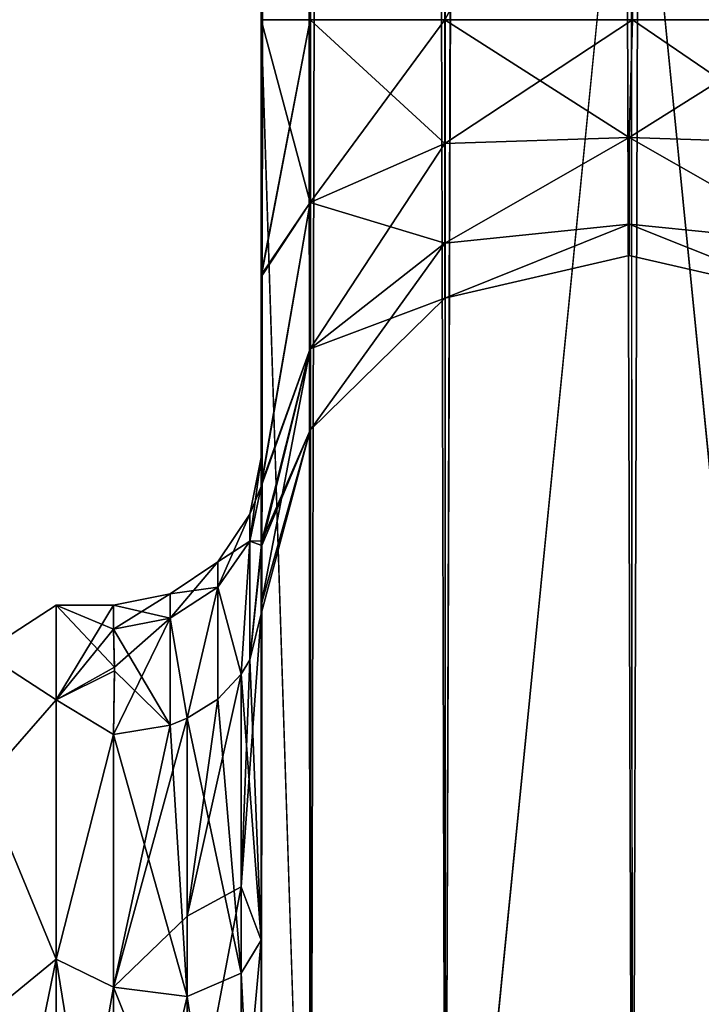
# Model space of a CAD drawing. Extents: x -23 to 700, y -2000 to 0.
# Tile 79 of 210: x 600 to 623, y -1962 to -1928. Entities that reach past the tile are written whole.
import ezdxf

# ---------------------------------------------------------------- set-up
doc = ezdxf.new("R2010")
doc.units = 0
doc.header["$LTSCALE"] = 72.417309
for name, color, linetype in [('1000', 7, 'CONTINUOUS'), ('950', 7, 'CONTINUOUS'), ('956', 7, 'CONTINUOUS'), ('957', 7, 'CONTINUOUS'), ('958', 7, 'CONTINUOUS'), ('959', 7, 'CONTINUOUS'), ('963', 7, 'CONTINUOUS'), ('964', 7, 'CONTINUOUS'), ('966', 7, 'CONTINUOUS'), ('987', 7, 'CONTINUOUS'), ('988', 7, 'CONTINUOUS'), ('989', 7, 'CONTINUOUS'), ('991', 7, 'CONTINUOUS'), ('992', 7, 'CONTINUOUS'), ('993', 7, 'CONTINUOUS'), ('994', 7, 'CONTINUOUS')]:
    doc.layers.add(name, color=color, linetype=linetype)

msp = doc.modelspace()

# ---------------------------------------------------------------- linework, layer by layer
at = {"layer": '1000', "linetype": 'CONTINUOUS'}
for points in [[(601.5, -1951.215, 12), (601.5, -1948, 0), (599.025, -1949.601, 5.112), (601.5, -1951.215, 12)], [(601.5, -1948, 0), (601.5, -1951.215, -12), (599.025, -1949.601, -5.112), (601.5, -1948, 0)], [(601.5, -1948, 0), (599.025, -1949.601, -5.112), (599.025, -1949.601, 5.112), (601.5, -1948, 0)], [(601.5, -1951.215, 12), (599.025, -1949.601, 5.112), (599.025, -1954.038, 14.325), (601.5, -1951.215, 12)], [(601.5, -1951.215, -12), (599.025, -1954.038, -14.325), (599.025, -1949.601, -5.112), (601.5, -1951.215, -12)], [(601.5, -1960, 20.785), (601.5, -1951.215, 12), (599.025, -1954.038, 14.325), (601.5, -1960, 20.785)], [(601.5, -1951.215, -12), (601.5, -1960, -20.785), (599.025, -1954.038, -14.325), (601.5, -1951.215, -12)], [(601.5, -1960, 20.785), (599.025, -1954.038, 14.325), (599.025, -1962.032, 20.7), (601.5, -1960, 20.785)], [(601.5, -1960, -20.785), (599.025, -1962.032, -20.7), (599.025, -1954.038, -14.325), (601.5, -1960, -20.785)], [(601.5, -1960, -20.785), (601.5, -1972, -24), (599.025, -1962.032, -20.7), (601.5, -1960, -20.785)], [(601.5, -1972, 24), (601.5, -1960, 20.785), (599.025, -1972, 22.975), (601.5, -1972, 24)], [(601.5, -1960, 20.785), (599.025, -1962.032, 20.7), (599.025, -1972, 22.975), (601.5, -1960, 20.785)]]:
    msp.add_3dface(points, dxfattribs=at)
at = {"layer": '950', "linetype": 'CONTINUOUS'}
for points in [[(608.45, -1936.863, -1.95), (608.45, -1942.999, 0), (608.45, -1928.15), (608.45, -1936.863, -1.95)], [(608.45, -1928.15), (608.45, -1942.999, 0), (608.45, -1936.863, 1.951), (608.45, -1928.15)], [(608.45, -1980, -41), (608.45, -1983.743, -39.994), (608.45, -1928.15, -41), (608.45, -1980, -41)], [(608.45, -1928.15, -41), (608.45, -1983.743, -39.994), (608.45, -1936.812, -39.073), (608.45, -1928.15, -41)], [(608.45, -1928.15, 41), (608.45, -1936.812, 39.074), (608.45, -1980, 41), (608.45, -1928.15, 41)], [(608.45, -1983.743, -39.994), (608.45, -1986.496, -37.24), (608.45, -1936.812, -39.073), (608.45, -1983.743, -39.994)], [(608.45, -1936.812, -39.073), (608.45, -1986.496, -37.24), (608.45, -1943.908, -33.613), (608.45, -1936.812, -39.073)], [(608.45, -1936.812, 39.074), (608.45, -1943.907, 33.613), (608.45, -1986.496, 37.24), (608.45, -1936.812, 39.074)], [(608.45, -1980, 41), (608.45, -1936.812, 39.074), (608.45, -1983.743, 39.994), (608.45, -1980, 41)], [(608.45, -1983.743, 39.994), (608.45, -1936.812, 39.074), (608.45, -1986.496, 37.24), (608.45, -1983.743, 39.994)], [(608.45, -1942.999, 0), (608.45, -1943.98, 7.474), (608.45, -1936.863, 1.951), (608.45, -1942.999, 0)], [(608.45, -1943.98, -7.474), (608.45, -1942.999, 0), (608.45, -1936.863, -1.95), (608.45, -1943.98, -7.474)], [(608.45, -1943.907, 33.613), (608.45, -1947.989, 25.648), (608.45, -1987.5, 33.5), (608.45, -1943.907, 33.613)], [(608.45, -1986.496, 37.24), (608.45, -1943.907, 33.613), (608.45, -1987.5, 33.5), (608.45, -1986.496, 37.24)], [(608.45, -1986.496, -37.24), (608.45, -1987.5, -33.5), (608.45, -1943.908, -33.613), (608.45, -1986.496, -37.24)], [(608.45, -1943.908, -33.613), (608.45, -1987.5, -33.5), (608.45, -1973.631, -28.949), (608.45, -1943.908, -33.613)], [(608.45, -1947.99, -25.647), (608.45, -1943.908, -33.613), (608.45, -1959.358, -26.093), (608.45, -1947.99, -25.647)], [(608.45, -1959.358, -26.093), (608.45, -1943.908, -33.613), (608.45, -1973.631, -28.949), (608.45, -1959.358, -26.093)], [(608.45, -1947.989, 25.648), (608.45, -1948.296, 16.707), (608.45, -1959.359, 26.093), (608.45, -1947.989, 25.648)], [(608.45, -1987.5, 33.5), (608.45, -1947.989, 25.648), (608.45, -1973.632, 28.948), (608.45, -1987.5, 33.5)], [(608.45, -1973.632, 28.948), (608.45, -1947.989, 25.648), (608.45, -1959.359, 26.093), (608.45, -1973.632, 28.948)], [(608.45, -1948.296, -16.707), (608.45, -1947.99, -25.647), (608.45, -1959.358, -26.093), (608.45, -1948.296, -16.707)]]:
    msp.add_3dface(points, dxfattribs=at)
at = {"layer": '956', "linetype": 'CONTINUOUS'}
for points in [[(601.5, -1948, 0), (601.5, -1951.215, 12), (603.45, -1948, 0), (601.5, -1948, 0)], [(603.45, -1948, 0), (601.5, -1951.215, 12), (603.45, -1948.811, 6.186), (603.45, -1948, 0)], [(601.5, -1951.215, -12), (601.5, -1948, 0), (603.483, -1950.103, -9.825), (601.5, -1951.215, -12)], [(603.483, -1950.103, -9.825), (601.5, -1948, 0), (603.45, -1948.811, -6.186), (603.483, -1950.103, -9.825)], [(603.45, -1948.811, -6.186), (601.5, -1948, 0), (603.45, -1948, 0), (603.45, -1948.811, -6.186)], [(603.45, -1948.811, 6.186), (601.5, -1951.215, 12), (603.484, -1950.228, 10.099), (603.45, -1948.811, 6.186)], [(603.45, -1952.383, -13.826), (601.5, -1951.215, -12), (603.483, -1950.103, -9.825), (603.45, -1952.383, -13.826)], [(603.484, -1950.228, 10.099), (601.5, -1951.215, 12), (603.45, -1952.383, 13.826), (603.484, -1950.228, 10.099)], [(601.5, -1951.215, 12), (601.5, -1960, 20.785), (603.45, -1952.383, 13.826), (601.5, -1951.215, 12)], [(601.5, -1960, -20.785), (601.5, -1951.215, -12), (603.45, -1952.383, -13.826), (601.5, -1960, -20.785)], [(603.45, -1952.383, 13.826), (601.5, -1960, 20.785), (603.45, -1960.951, 21.305), (603.45, -1952.383, 13.826)], [(603.45, -1960.951, -21.305), (601.5, -1960, -20.785), (603.45, -1952.383, -13.826), (603.45, -1960.951, -21.305)], [(603.45, -1972, -24), (601.5, -1972, -24), (601.5, -1960, -20.785), (603.45, -1972, -24)], [(601.5, -1960, 20.785), (601.5, -1972, 24), (603.45, -1960.951, 21.305), (601.5, -1960, 20.785)], [(603.45, -1972, -24), (601.5, -1960, -20.785), (603.45, -1960.951, -21.305), (603.45, -1972, -24)], [(601.5, -1972, 24), (603.45, -1972, 24), (603.45, -1960.951, 21.305), (601.5, -1972, 24)]]:
    msp.add_3dface(points, dxfattribs=at)
at = {"layer": '957', "linetype": 'CONTINUOUS'}
for points in [[(608.45, -20, 41), (608.45, -71.85, 41), (610.125, -1980, 47.25), (608.45, -20, 41)], [(608.45, -20, 41), (610.125, -1980, 47.25), (610.125, -20, 47.25), (608.45, -20, 41)], [(610.125, -1980, 47.25), (614.697, -1980, 51.823), (610.125, -20, 47.25), (610.125, -1980, 47.25)], [(610.125, -20, 47.25), (614.697, -1980, 51.823), (614.697, -20, 51.823), (610.125, -20, 47.25)], [(621.05, -1980, 53.5), (621, -1916.55, 53.5), (614.697, -20, 51.823), (621.05, -1980, 53.5)], [(614.697, -1980, 51.823), (621.05, -1980, 53.5), (614.697, -20, 51.823), (614.697, -1980, 51.823)], [(608.45, -71.85, 41), (608.45, -1928.15, 41), (610.125, -1980, 47.25), (608.45, -71.85, 41)], [(608.45, -1928.15, 41), (608.45, -71.85, 41), (610.125, -71.85, 34.75), (608.45, -1928.15, 41)], [(610.112, -1928.15, 34.773), (608.45, -1928.15, 41), (610.125, -71.85, 34.75), (610.112, -1928.15, 34.773)], [(614.68, -1928.15, 30.186), (610.112, -1928.15, 34.773), (610.125, -71.85, 34.75), (614.68, -1928.15, 30.186)], [(621.05, -1928.15, 28.5), (614.68, -1928.15, 30.186), (621, -1916.55, 28.5), (621.05, -1928.15, 28.5)], [(608.45, -1928.15, 41), (608.45, -1980, 41), (610.125, -1980, 47.25), (608.45, -1928.15, 41)]]:
    msp.add_3dface(points, dxfattribs=at)
at = {"layer": '958', "linetype": 'CONTINUOUS'}
for points in [[(608.45, -1928.15, -41), (608.45, -71.85, -41), (610.125, -20, -47.25), (608.45, -1928.15, -41)], [(608.45, -1980, -41), (608.45, -1928.15, -41), (610.125, -20, -47.25), (608.45, -1980, -41)], [(610.125, -1980, -47.25), (608.45, -1980, -41), (610.125, -20, -47.25), (610.125, -1980, -47.25)], [(614.697, -1980, -51.823), (610.125, -1980, -47.25), (614.697, -20, -51.823), (614.697, -1980, -51.823)], [(614.697, -20, -51.823), (610.125, -1980, -47.25), (610.125, -20, -47.25), (614.697, -20, -51.823)], [(621, -83.45, -53.5), (614.697, -1980, -51.823), (621.05, -20, -53.5), (621, -83.45, -53.5)], [(621.05, -20, -53.5), (614.697, -1980, -51.823), (614.697, -20, -51.823), (621.05, -20, -53.5)], [(608.45, -71.85, -41), (608.45, -1928.15, -41), (610.112, -1928.15, -34.773), (608.45, -71.85, -41)], [(608.45, -71.85, -41), (610.112, -1928.15, -34.773), (610.125, -71.85, -34.75), (608.45, -71.85, -41)], [(610.112, -1928.15, -34.773), (614.68, -1928.15, -30.186), (610.125, -71.85, -34.75), (610.112, -1928.15, -34.773)], [(610.125, -71.85, -34.75), (614.68, -1928.15, -30.186), (614.702, -71.85, -30.173), (610.125, -71.85, -34.75)], [(614.702, -71.85, -30.173), (614.68, -1928.15, -30.186), (621, -1916.55, -28.5), (614.702, -71.85, -30.173)], [(621, -1916.55, -53.5), (614.697, -1980, -51.823), (621, -83.45, -53.5), (621, -1916.55, -53.5)], [(621.05, -1928.15, -28.5), (621, -1916.55, -28.5), (614.68, -1928.15, -30.186), (621.05, -1928.15, -28.5)], [(621.05, -1980, -53.5), (614.697, -1980, -51.823), (621, -1916.55, -53.5), (621.05, -1980, -53.5)]]:
    msp.add_3dface(points, dxfattribs=at)
at = {"layer": '959', "linetype": 'CONTINUOUS'}
for points in [[(621.05, -1980, -53.5), (621, -1916.55, -53.5), (627.3, -20, -51.825), (621.05, -1980, -53.5)], [(627.3, -1980, -51.825), (621.05, -1980, -53.5), (627.3, -20, -51.825), (627.3, -1980, -51.825)], [(621, -1916.55, -28.5), (621.05, -1928.15, -28.5), (627.294, -1928.15, -30.171), (621, -1916.55, -28.5)]]:
    msp.add_3dface(points, dxfattribs=at)
at = {"layer": '963', "linetype": 'CONTINUOUS'}
for points in [[(621.05, -20, 53.5), (621, -83.45, 53.5), (627.3, -1980, 51.825), (621.05, -20, 53.5)], [(627.3, -20, 51.825), (621.05, -20, 53.5), (627.3, -1980, 51.825), (627.3, -20, 51.825)], [(621.05, -1928.15, 28.5), (621, -1916.55, 28.5), (621.05, -71.85, 28.5), (621.05, -1928.15, 28.5)], [(627.294, -1928.15, 30.171), (621.05, -1928.15, 28.5), (621.05, -71.85, 28.5), (627.294, -1928.15, 30.171)], [(627.317, -71.85, 30.185), (627.294, -1928.15, 30.171), (621.05, -71.85, 28.5), (627.317, -71.85, 30.185)], [(621, -83.45, 53.5), (621, -1916.55, 53.5), (627.3, -1980, 51.825), (621, -83.45, 53.5)], [(621, -1916.55, 53.5), (621.05, -1980, 53.5), (627.3, -1980, 51.825), (621, -1916.55, 53.5)]]:
    msp.add_3dface(points, dxfattribs=at)
at = {"layer": '964', "linetype": 'CONTINUOUS'}
for points in [[(608.45, -71.85), (608.45, -1928.15), (610.112, -1928.15, 6.227), (608.45, -71.85)], [(608.45, -1928.15), (608.45, -71.85), (610.125, -71.85, -6.25), (608.45, -1928.15)], [(608.45, -71.85), (610.112, -1928.15, 6.227), (610.125, -71.85, 6.25), (608.45, -71.85)], [(610.112, -1928.15, -6.227), (608.45, -1928.15), (610.125, -71.85, -6.25), (610.112, -1928.15, -6.227)], [(610.112, -1928.15, 6.227), (614.68, -1928.15, 10.814), (610.125, -71.85, 6.25), (610.112, -1928.15, 6.227)], [(614.68, -1928.15, -10.814), (610.112, -1928.15, -6.227), (610.125, -71.85, -6.25), (614.68, -1928.15, -10.814)], [(610.125, -71.85, 6.25), (614.68, -1928.15, 10.814), (614.702, -71.85, 10.827), (610.125, -71.85, 6.25)], [(614.702, -71.85, 10.827), (614.68, -1928.15, 10.814), (621, -1916.55, 12.5), (614.702, -71.85, 10.827)], [(621.05, -1928.15, 12.5), (621, -1916.55, 12.5), (614.68, -1928.15, 10.814), (621.05, -1928.15, 12.5)], [(621.05, -1928.15, -12.5), (614.68, -1928.15, -10.814), (621, -1916.55, -12.5), (621.05, -1928.15, -12.5)]]:
    msp.add_3dface(points, dxfattribs=at)
at = {"layer": '966', "linetype": 'CONTINUOUS'}
for points in [[(621.05, -1928.15, -12.5), (621, -1916.55, -12.5), (621.05, -71.85, -12.5), (621.05, -1928.15, -12.5)], [(621.05, -1928.15, -12.5), (621.05, -71.85, -12.5), (627.294, -1928.15, -10.829), (621.05, -1928.15, -12.5)], [(621.05, -71.85, -12.5), (627.317, -71.85, -10.815), (627.294, -1928.15, -10.829), (621.05, -71.85, -12.5)], [(621, -1916.55, 12.5), (621.05, -1928.15, 12.5), (627.294, -1928.15, 10.829), (621, -1916.55, 12.5)]]:
    msp.add_3dface(points, dxfattribs=at)
at = {"layer": '987', "linetype": 'CONTINUOUS'}
for points in [[(608.45, -1928.15), (608.45, -1936.863, 1.951), (610.112, -1928.15, 6.227), (608.45, -1928.15)], [(610.112, -1928.15, 6.227), (608.45, -1936.863, 1.951), (610.112, -1934.343, 7.641), (610.112, -1928.15, 6.227)], [(608.45, -1936.812, 39.074), (608.45, -1928.15, 41), (610.112, -1934.343, 33.359), (608.45, -1936.812, 39.074)], [(608.45, -1928.15, 41), (610.112, -1928.15, 34.773), (610.112, -1934.343, 33.359), (608.45, -1928.15, 41)], [(610.112, -1928.15, 34.773), (614.68, -1928.15, 30.186), (614.683, -1932.352, 29.225), (610.112, -1928.15, 34.773)], [(610.112, -1934.343, 33.359), (610.112, -1928.15, 34.773), (614.683, -1932.352, 29.225), (610.112, -1934.343, 33.359)], [(614.68, -1928.15, 10.814), (610.112, -1928.15, 6.227), (610.112, -1934.343, 7.641), (614.68, -1928.15, 10.814)], [(614.68, -1928.15, 10.814), (610.112, -1934.343, 7.641), (614.683, -1932.352, 11.775), (614.68, -1928.15, 10.814)], [(614.68, -1928.15, 30.186), (621.05, -1928.15, 28.5), (620.937, -1932.15, 27.428), (614.68, -1928.15, 30.186)], [(614.683, -1932.352, 29.225), (614.68, -1928.15, 30.186), (620.937, -1932.15, 27.428), (614.683, -1932.352, 29.225)], [(621.05, -1928.15, 12.5), (614.68, -1928.15, 10.814), (614.683, -1932.352, 11.775), (621.05, -1928.15, 12.5)], [(621.05, -1928.15, 12.5), (614.683, -1932.352, 11.775), (620.937, -1932.15, 13.572), (621.05, -1928.15, 12.5)], [(620.937, -1932.15, 27.428), (621.05, -1928.15, 28.5), (627.194, -1932.346, 29.214), (620.937, -1932.15, 27.428)], [(627.294, -1928.15, 10.829), (621.05, -1928.15, 12.5), (620.937, -1932.15, 13.572), (627.294, -1928.15, 10.829)], [(627.294, -1928.15, 10.829), (620.937, -1932.15, 13.572), (627.194, -1932.346, 11.786), (627.294, -1928.15, 10.829)], [(621.05, -1928.15, 28.5), (627.294, -1928.15, 30.171), (627.194, -1932.346, 29.214), (621.05, -1928.15, 28.5)], [(614.683, -1932.352, 11.775), (614.683, -1935.722, 14.462), (620.937, -1932.15, 13.572), (614.683, -1932.352, 11.775)], [(620.937, -1932.15, 13.572), (614.683, -1935.722, 14.462), (620.937, -1935.078, 16.5), (620.937, -1932.15, 13.572)], [(614.683, -1935.722, 26.538), (614.683, -1932.352, 29.225), (620.937, -1932.15, 27.428), (614.683, -1935.722, 26.538)], [(620.937, -1935.078, 24.5), (614.683, -1935.722, 26.538), (620.937, -1932.15, 27.428), (620.937, -1935.078, 24.5)], [(620.937, -1932.15, 13.572), (620.937, -1935.078, 16.5), (627.194, -1935.711, 14.47), (620.937, -1932.15, 13.572)], [(627.194, -1932.346, 11.786), (620.937, -1932.15, 13.572), (627.194, -1935.711, 14.47), (627.194, -1932.346, 11.786)], [(620.937, -1935.078, 24.5), (620.937, -1932.15, 27.428), (627.194, -1935.711, 26.53), (620.937, -1935.078, 24.5)], [(627.194, -1935.711, 26.53), (620.937, -1932.15, 27.428), (627.194, -1932.346, 29.214), (627.194, -1935.711, 26.53)], [(610.112, -1934.343, 7.641), (610.112, -1939.309, 11.601), (614.683, -1932.352, 11.775), (610.112, -1934.343, 7.641)], [(614.683, -1932.352, 11.775), (610.112, -1939.309, 11.601), (614.683, -1935.722, 14.462), (614.683, -1932.352, 11.775)], [(614.683, -1935.722, 26.538), (610.112, -1934.343, 33.359), (614.683, -1932.352, 29.225), (614.683, -1935.722, 26.538)], [(608.45, -1936.863, 1.951), (608.45, -1943.98, 7.474), (610.112, -1934.343, 7.641), (608.45, -1936.863, 1.951)], [(610.112, -1934.343, 7.641), (608.45, -1943.98, 7.474), (610.112, -1939.309, 11.601), (610.112, -1934.343, 7.641)], [(608.45, -1943.907, 33.613), (608.45, -1936.812, 39.074), (610.112, -1934.343, 33.359), (608.45, -1943.907, 33.613)], [(610.112, -1939.309, 29.399), (608.45, -1943.907, 33.613), (610.112, -1934.343, 33.359), (610.112, -1939.309, 29.399)], [(610.112, -1939.309, 29.399), (610.112, -1934.343, 33.359), (614.683, -1935.722, 26.538), (610.112, -1939.309, 29.399)], [(614.683, -1935.722, 14.462), (614.683, -1937.592, 18.345), (620.937, -1935.078, 16.5), (614.683, -1935.722, 14.462)], [(620.937, -1935.078, 16.5), (614.683, -1937.592, 18.345), (620.937, -1936.15, 20.5), (620.937, -1935.078, 16.5)], [(614.683, -1937.592, 22.655), (614.683, -1935.722, 26.538), (620.937, -1935.078, 24.5), (614.683, -1937.592, 22.655)], [(620.937, -1936.15, 20.5), (614.683, -1937.592, 22.655), (620.937, -1935.078, 24.5), (620.937, -1936.15, 20.5)], [(620.937, -1935.078, 16.5), (620.937, -1936.15, 20.5), (627.194, -1937.579, 18.348), (620.937, -1935.078, 16.5)], [(627.194, -1935.711, 14.47), (620.937, -1935.078, 16.5), (627.194, -1937.579, 18.348), (627.194, -1935.711, 14.47)], [(620.937, -1936.15, 20.5), (620.937, -1935.078, 24.5), (627.194, -1937.579, 22.652), (620.937, -1936.15, 20.5)], [(627.194, -1937.579, 22.652), (620.937, -1935.078, 24.5), (627.194, -1935.711, 26.53), (627.194, -1937.579, 22.652)], [(610.112, -1939.309, 11.601), (610.112, -1942.065, 17.324), (614.683, -1935.722, 14.462), (610.112, -1939.309, 11.601)], [(614.683, -1935.722, 14.462), (610.112, -1942.065, 17.324), (614.683, -1937.592, 18.345), (614.683, -1935.722, 14.462)], [(614.683, -1937.592, 22.655), (610.112, -1939.309, 29.399), (614.683, -1935.722, 26.538), (614.683, -1937.592, 22.655)], [(614.683, -1937.592, 18.345), (614.683, -1937.592, 22.655), (620.937, -1936.15, 20.5), (614.683, -1937.592, 18.345)], [(627.194, -1937.579, 18.348), (620.937, -1936.15, 20.5), (627.194, -1937.579, 22.652), (627.194, -1937.579, 18.348)], [(610.112, -1942.065, 17.324), (610.112, -1942.065, 23.676), (614.683, -1937.592, 18.345), (610.112, -1942.065, 17.324)], [(610.112, -1942.065, 23.676), (610.112, -1939.309, 29.399), (614.683, -1937.592, 22.655), (610.112, -1942.065, 23.676)], [(614.683, -1937.592, 18.345), (610.112, -1942.065, 23.676), (614.683, -1937.592, 22.655), (614.683, -1937.592, 18.345)], [(608.45, -1943.98, 7.474), (608.475, -1945.974, 12.07), (610.112, -1939.309, 11.601), (608.45, -1943.98, 7.474)], [(608.45, -1947.989, 25.648), (608.45, -1943.907, 33.613), (610.112, -1939.309, 29.399), (608.45, -1947.989, 25.648)], [(610.112, -1942.065, 23.676), (608.45, -1947.989, 25.648), (610.112, -1939.309, 29.399), (610.112, -1942.065, 23.676)], [(610.112, -1939.309, 11.601), (608.475, -1945.974, 12.07), (610.112, -1942.065, 17.324), (610.112, -1939.309, 11.601)], [(608.45, -1948.296, 16.707), (608.45, -1947.989, 25.648), (610.112, -1942.065, 23.676), (608.45, -1948.296, 16.707)], [(608.475, -1945.974, 12.07), (608.45, -1948.296, 16.707), (610.112, -1942.065, 17.324), (608.475, -1945.974, 12.07)], [(610.112, -1942.065, 17.324), (608.45, -1948.296, 16.707), (610.112, -1942.065, 23.676), (610.112, -1942.065, 17.324)]]:
    msp.add_3dface(points, dxfattribs=at)
at = {"layer": '988', "linetype": 'CONTINUOUS'}
for points in [[(608.45, -1936.863, -1.95), (608.45, -1928.15), (610.112, -1934.343, -7.641), (608.45, -1936.863, -1.95)], [(608.45, -1928.15), (610.112, -1928.15, -6.227), (610.112, -1934.343, -7.641), (608.45, -1928.15)], [(608.45, -1928.15, -41), (608.45, -1936.812, -39.073), (610.112, -1928.15, -34.773), (608.45, -1928.15, -41)], [(610.112, -1928.15, -34.773), (608.45, -1936.812, -39.073), (610.112, -1934.343, -33.359), (610.112, -1928.15, -34.773)], [(614.68, -1928.15, -30.186), (610.112, -1928.15, -34.773), (610.112, -1934.343, -33.359), (614.68, -1928.15, -30.186)], [(614.68, -1928.15, -30.186), (610.112, -1934.343, -33.359), (614.683, -1932.352, -29.225), (614.68, -1928.15, -30.186)], [(610.112, -1928.15, -6.227), (614.68, -1928.15, -10.814), (614.683, -1932.352, -11.775), (610.112, -1928.15, -6.227)], [(610.112, -1934.343, -7.641), (610.112, -1928.15, -6.227), (614.683, -1932.352, -11.775), (610.112, -1934.343, -7.641)], [(621.05, -1928.15, -28.5), (614.68, -1928.15, -30.186), (614.683, -1932.352, -29.225), (621.05, -1928.15, -28.5)], [(614.68, -1928.15, -10.814), (621.05, -1928.15, -12.5), (620.937, -1932.15, -13.572), (614.68, -1928.15, -10.814)], [(614.683, -1932.352, -11.775), (614.68, -1928.15, -10.814), (620.937, -1932.15, -13.572), (614.683, -1932.352, -11.775)], [(621.05, -1928.15, -28.5), (614.683, -1932.352, -29.225), (620.937, -1932.15, -27.428), (621.05, -1928.15, -28.5)], [(627.294, -1928.15, -30.171), (621.05, -1928.15, -28.5), (620.937, -1932.15, -27.428), (627.294, -1928.15, -30.171)], [(627.294, -1928.15, -30.171), (620.937, -1932.15, -27.428), (627.194, -1932.346, -29.214), (627.294, -1928.15, -30.171)], [(620.937, -1932.15, -13.572), (621.05, -1928.15, -12.5), (627.194, -1932.346, -11.786), (620.937, -1932.15, -13.572)], [(621.05, -1928.15, -12.5), (627.294, -1928.15, -10.829), (627.194, -1932.346, -11.786), (621.05, -1928.15, -12.5)], [(614.683, -1932.352, -29.225), (614.683, -1935.722, -26.538), (620.937, -1932.15, -27.428), (614.683, -1932.352, -29.225)], [(620.937, -1932.15, -27.428), (614.683, -1935.722, -26.538), (620.937, -1935.078, -24.5), (620.937, -1932.15, -27.428)], [(614.683, -1935.722, -14.462), (614.683, -1932.352, -11.775), (620.937, -1932.15, -13.572), (614.683, -1935.722, -14.462)], [(620.937, -1935.078, -16.5), (614.683, -1935.722, -14.462), (620.937, -1932.15, -13.572), (620.937, -1935.078, -16.5)], [(620.937, -1932.15, -27.428), (620.937, -1935.078, -24.5), (627.194, -1935.711, -26.53), (620.937, -1932.15, -27.428)], [(627.194, -1932.346, -29.214), (620.937, -1932.15, -27.428), (627.194, -1935.711, -26.53), (627.194, -1932.346, -29.214)], [(620.937, -1935.078, -16.5), (620.937, -1932.15, -13.572), (627.194, -1935.711, -14.47), (620.937, -1935.078, -16.5)], [(627.194, -1935.711, -14.47), (620.937, -1932.15, -13.572), (627.194, -1932.346, -11.786), (627.194, -1935.711, -14.47)], [(610.112, -1934.343, -33.359), (610.112, -1939.309, -29.399), (614.683, -1932.352, -29.225), (610.112, -1934.343, -33.359)], [(614.683, -1932.352, -29.225), (610.112, -1939.309, -29.399), (614.683, -1935.722, -26.538), (614.683, -1932.352, -29.225)], [(614.683, -1935.722, -14.462), (610.112, -1934.343, -7.641), (614.683, -1932.352, -11.775), (614.683, -1935.722, -14.462)], [(608.45, -1943.98, -7.474), (608.45, -1936.863, -1.95), (610.112, -1934.343, -7.641), (608.45, -1943.98, -7.474)], [(610.112, -1939.309, -11.601), (608.45, -1943.98, -7.474), (610.112, -1934.343, -7.641), (610.112, -1939.309, -11.601)], [(608.45, -1936.812, -39.073), (608.45, -1943.908, -33.613), (610.112, -1934.343, -33.359), (608.45, -1936.812, -39.073)], [(610.112, -1934.343, -33.359), (608.45, -1943.908, -33.613), (610.112, -1939.309, -29.399), (610.112, -1934.343, -33.359)], [(610.112, -1939.309, -11.601), (610.112, -1934.343, -7.641), (614.683, -1935.722, -14.462), (610.112, -1939.309, -11.601)], [(614.683, -1935.722, -26.538), (614.683, -1937.592, -22.655), (620.937, -1935.078, -24.5), (614.683, -1935.722, -26.538)], [(620.937, -1935.078, -24.5), (614.683, -1937.592, -22.655), (620.937, -1936.15, -20.5), (620.937, -1935.078, -24.5)], [(614.683, -1937.592, -18.345), (614.683, -1935.722, -14.462), (620.937, -1935.078, -16.5), (614.683, -1937.592, -18.345)], [(620.937, -1936.15, -20.5), (614.683, -1937.592, -18.345), (620.937, -1935.078, -16.5), (620.937, -1936.15, -20.5)], [(620.937, -1935.078, -24.5), (620.937, -1936.15, -20.5), (627.194, -1937.579, -22.652), (620.937, -1935.078, -24.5)], [(627.194, -1935.711, -26.53), (620.937, -1935.078, -24.5), (627.194, -1937.579, -22.652), (627.194, -1935.711, -26.53)], [(620.937, -1936.15, -20.5), (620.937, -1935.078, -16.5), (627.194, -1937.579, -18.348), (620.937, -1936.15, -20.5)], [(627.194, -1937.579, -18.348), (620.937, -1935.078, -16.5), (627.194, -1935.711, -14.47), (627.194, -1937.579, -18.348)], [(610.112, -1939.309, -29.399), (610.112, -1942.065, -23.676), (614.683, -1935.722, -26.538), (610.112, -1939.309, -29.399)], [(614.683, -1935.722, -26.538), (610.112, -1942.065, -23.676), (614.683, -1937.592, -22.655), (614.683, -1935.722, -26.538)], [(614.683, -1937.592, -18.345), (610.112, -1939.309, -11.601), (614.683, -1935.722, -14.462), (614.683, -1937.592, -18.345)], [(614.683, -1937.592, -22.655), (614.683, -1937.592, -18.345), (620.937, -1936.15, -20.5), (614.683, -1937.592, -22.655)], [(627.194, -1937.579, -22.652), (620.937, -1936.15, -20.5), (627.194, -1937.579, -18.348), (627.194, -1937.579, -22.652)], [(610.112, -1942.065, -23.676), (610.112, -1942.065, -17.324), (614.683, -1937.592, -22.655), (610.112, -1942.065, -23.676)], [(610.112, -1942.065, -17.324), (610.112, -1939.309, -11.601), (614.683, -1937.592, -18.345), (610.112, -1942.065, -17.324)], [(614.683, -1937.592, -22.655), (610.112, -1942.065, -17.324), (614.683, -1937.592, -18.345), (614.683, -1937.592, -22.655)], [(608.474, -1945.82, -11.735), (608.45, -1943.98, -7.474), (610.112, -1939.309, -11.601), (608.474, -1945.82, -11.735)], [(608.45, -1943.908, -33.613), (608.45, -1947.99, -25.647), (610.112, -1939.309, -29.399), (608.45, -1943.908, -33.613)], [(610.112, -1939.309, -29.399), (608.45, -1947.99, -25.647), (610.112, -1942.065, -23.676), (610.112, -1939.309, -29.399)], [(610.112, -1942.065, -17.324), (608.474, -1945.82, -11.735), (610.112, -1939.309, -11.601), (610.112, -1942.065, -17.324)], [(608.45, -1947.99, -25.647), (608.45, -1948.296, -16.707), (610.112, -1942.065, -23.676), (608.45, -1947.99, -25.647)], [(608.45, -1948.296, -16.707), (608.474, -1945.82, -11.735), (610.112, -1942.065, -17.324), (608.45, -1948.296, -16.707)], [(610.112, -1942.065, -23.676), (608.45, -1948.296, -16.707), (610.112, -1942.065, -17.324), (610.112, -1942.065, -23.676)]]:
    msp.add_3dface(points, dxfattribs=at)
at = {"layer": '989', "linetype": 'CONTINUOUS'}
for points in [[(608.45, -1959.359, 26.093), (608.45, -1948.296, 16.707), (607.78, -1957.551, 22.215), (608.45, -1959.359, 26.093)], [(607.78, -1957.551, 22.215), (608.45, -1948.296, 16.707), (608.069, -1949.86, 15.605), (607.78, -1957.551, 22.215)], [(607.78, -1950.339, 15.267), (607.78, -1957.551, 22.215), (608.069, -1949.86, 15.605), (607.78, -1950.339, 15.267)], [(607.78, -1957.551, 22.215), (607.78, -1950.339, 15.267), (605.948, -1958.55, 20.679), (607.78, -1957.551, 22.215)], [(605.948, -1958.55, 20.679), (607.78, -1950.339, 15.267), (606.986, -1951.186, 14.67), (605.948, -1958.55, 20.679)], [(605.948, -1951.836, 14.212), (605.948, -1958.55, 20.679), (606.986, -1951.186, 14.67), (605.948, -1951.836, 14.212)], [(603.45, -1960.951, 21.305), (605.948, -1958.55, 20.679), (605.948, -1951.836, 14.212), (603.45, -1960.951, 21.305)], [(603.45, -1960.951, 21.305), (605.948, -1951.836, 14.212), (605.363, -1952.072, 14.046), (603.45, -1960.951, 21.305)], [(603.45, -1952.383, 13.826), (603.45, -1960.951, 21.305), (605.363, -1952.072, 14.046), (603.45, -1952.383, 13.826)], [(607.78, -1966.827, 25.99), (607.78, -1957.551, 22.215), (605.948, -1967.184, 24.194), (607.78, -1966.827, 25.99)], [(605.948, -1967.184, 24.194), (607.78, -1957.551, 22.215), (605.948, -1958.55, 20.679), (605.948, -1967.184, 24.194)], [(607.78, -1966.827, 25.99), (608.45, -1959.359, 26.093), (607.78, -1957.551, 22.215), (607.78, -1966.827, 25.99)], [(603.45, -1960.951, 21.305), (605.948, -1967.184, 24.194), (605.948, -1958.55, 20.679), (603.45, -1960.951, 21.305)], [(608.45, -1973.632, 28.948), (608.45, -1959.359, 26.093), (607.78, -1966.827, 25.99), (608.45, -1973.632, 28.948)], [(603.45, -1960.951, 21.305), (603.45, -1972, 24), (605.948, -1967.184, 24.194), (603.45, -1960.951, 21.305)]]:
    msp.add_3dface(points, dxfattribs=at)
at = {"layer": '991', "linetype": 'CONTINUOUS'}
for points in [[(608.45, -1948.296, -16.707), (608.45, -1959.358, -26.093), (608.069, -1949.86, -15.605), (608.45, -1948.296, -16.707)], [(608.069, -1949.86, -15.605), (608.45, -1959.358, -26.093), (607.78, -1950.339, -15.267), (608.069, -1949.86, -15.605)], [(607.78, -1950.339, -15.267), (607.78, -1960.475, -23.863), (606.985, -1951.186, -14.67), (607.78, -1950.339, -15.267)], [(607.78, -1950.339, -15.267), (608.45, -1959.358, -26.093), (607.78, -1960.475, -23.863), (607.78, -1950.339, -15.267)], [(606.985, -1951.186, -14.67), (607.78, -1960.475, -23.863), (605.948, -1951.836, -14.212), (606.985, -1951.186, -14.67)], [(605.948, -1951.836, -14.212), (605.948, -1961.272, -22.213), (605.363, -1952.072, -14.046), (605.948, -1951.836, -14.212)], [(605.948, -1951.836, -14.212), (607.78, -1960.475, -23.863), (605.948, -1961.272, -22.213), (605.948, -1951.836, -14.212)], [(605.948, -1961.272, -22.213), (603.45, -1952.383, -13.826), (605.363, -1952.072, -14.046), (605.948, -1961.272, -22.213)], [(603.45, -1960.951, -21.305), (603.45, -1952.383, -13.826), (605.948, -1961.272, -22.213), (603.45, -1960.951, -21.305)], [(608.45, -1959.358, -26.093), (608.45, -1973.631, -28.949), (607.78, -1960.475, -23.863), (608.45, -1959.358, -26.093)], [(607.78, -1960.475, -23.863), (607.78, -1973.509, -26.457), (605.948, -1961.272, -22.213), (607.78, -1960.475, -23.863)], [(607.78, -1960.475, -23.863), (608.45, -1973.631, -28.949), (607.78, -1973.509, -26.457), (607.78, -1960.475, -23.863)], [(603.45, -1972, -24), (603.45, -1960.951, -21.305), (605.948, -1961.272, -22.213), (603.45, -1972, -24)], [(603.45, -1972, -24), (605.948, -1961.272, -22.213), (605.948, -1973.405, -24.629), (603.45, -1972, -24)], [(605.948, -1961.272, -22.213), (607.78, -1973.509, -26.457), (605.948, -1973.405, -24.629), (605.948, -1961.272, -22.213)]]:
    msp.add_3dface(points, dxfattribs=at)
at = {"layer": '992', "linetype": 'CONTINUOUS'}
for points in [[(608.45, -1943.98, -7.474), (608.474, -1945.82, -11.735), (608.069, -1945.829, -6.981), (608.45, -1943.98, -7.474)], [(608.069, -1945.829, -6.981), (607.78, -1950.339, -15.267), (606.986, -1947.396, -6.563), (608.069, -1945.829, -6.981)], [(608.069, -1949.86, -15.605), (607.78, -1950.339, -15.267), (608.069, -1945.829, -6.981), (608.069, -1949.86, -15.605)], [(608.474, -1945.82, -11.735), (608.45, -1948.296, -16.707), (608.069, -1949.86, -15.605), (608.474, -1945.82, -11.735)], [(608.474, -1945.82, -11.735), (608.069, -1949.86, -15.605), (608.069, -1945.829, -6.981), (608.474, -1945.82, -11.735)], [(606.986, -1947.396, -6.563), (605.948, -1951.836, -14.212), (605.363, -1948.443, -6.284), (606.986, -1947.396, -6.563)], [(606.985, -1951.186, -14.67), (605.948, -1951.836, -14.212), (606.986, -1947.396, -6.563), (606.985, -1951.186, -14.67)], [(607.78, -1950.339, -15.267), (606.985, -1951.186, -14.67), (606.986, -1947.396, -6.563), (607.78, -1950.339, -15.267)], [(603.45, -1952.383, -13.826), (603.483, -1950.103, -9.825), (605.363, -1948.443, -6.284), (603.45, -1952.383, -13.826)], [(605.363, -1952.072, -14.046), (603.45, -1952.383, -13.826), (605.363, -1948.443, -6.284), (605.363, -1952.072, -14.046)], [(603.483, -1950.103, -9.825), (603.45, -1948.811, -6.186), (605.363, -1948.443, -6.284), (603.483, -1950.103, -9.825)], [(605.948, -1951.836, -14.212), (605.363, -1952.072, -14.046), (605.363, -1948.443, -6.284), (605.948, -1951.836, -14.212)]]:
    msp.add_3dface(points, dxfattribs=at)
at = {"layer": '993', "linetype": 'CONTINUOUS'}
for points in [[(608.45, -1943.98, 7.474), (608.45, -1942.999, 0), (608.069, -1944.913, 0), (608.45, -1943.98, 7.474)], [(608.45, -1942.999, 0), (608.45, -1943.98, -7.474), (608.069, -1945.829, -6.981), (608.45, -1942.999, 0)], [(608.45, -1942.999, 0), (608.069, -1945.829, -6.981), (608.069, -1944.913, 0), (608.45, -1942.999, 0)], [(608.069, -1945.829, 6.981), (608.45, -1943.98, 7.474), (608.069, -1944.913, 0), (608.069, -1945.829, 6.981)], [(608.069, -1945.829, -6.981), (606.986, -1947.396, -6.563), (608.069, -1944.913, 0), (608.069, -1945.829, -6.981)], [(606.986, -1947.396, -6.563), (606.986, -1946.536, 0), (608.069, -1944.913, 0), (606.986, -1947.396, -6.563)], [(606.986, -1946.536, 0), (608.069, -1945.829, 6.981), (608.069, -1944.913, 0), (606.986, -1946.536, 0)], [(606.985, -1947.396, 6.563), (608.069, -1945.829, 6.981), (606.986, -1946.536, 0), (606.985, -1947.396, 6.563)], [(606.986, -1947.396, -6.563), (605.363, -1948.443, -6.284), (606.986, -1946.536, 0), (606.986, -1947.396, -6.563)], [(605.363, -1948.443, -6.284), (605.363, -1947.619, 0), (606.986, -1946.536, 0), (605.363, -1948.443, -6.284)], [(605.363, -1947.619, 0), (606.985, -1947.396, 6.563), (606.986, -1946.536, 0), (605.363, -1947.619, 0)], [(603.45, -1948.811, -6.186), (603.45, -1948, 0), (605.363, -1947.619, 0), (603.45, -1948.811, -6.186)], [(605.363, -1948.443, -6.284), (603.45, -1948.811, -6.186), (605.363, -1947.619, 0), (605.363, -1948.443, -6.284)], [(603.45, -1948, 0), (605.363, -1948.443, 6.284), (605.363, -1947.619, 0), (603.45, -1948, 0)], [(605.363, -1948.443, 6.284), (606.985, -1947.396, 6.563), (605.363, -1947.619, 0), (605.363, -1948.443, 6.284)], [(603.45, -1948, 0), (603.45, -1948.811, 6.186), (605.363, -1948.443, 6.284), (603.45, -1948, 0)]]:
    msp.add_3dface(points, dxfattribs=at)
at = {"layer": '994', "linetype": 'CONTINUOUS'}
for points in [[(608.475, -1945.974, 12.07), (608.45, -1943.98, 7.474), (608.069, -1945.829, 6.981), (608.475, -1945.974, 12.07)], [(607.78, -1950.339, 15.267), (608.069, -1945.829, 6.981), (606.985, -1947.396, 6.563), (607.78, -1950.339, 15.267)], [(607.78, -1950.339, 15.267), (608.069, -1949.86, 15.605), (608.069, -1945.829, 6.981), (607.78, -1950.339, 15.267)], [(608.069, -1949.86, 15.605), (608.475, -1945.974, 12.07), (608.069, -1945.829, 6.981), (608.069, -1949.86, 15.605)], [(608.45, -1948.296, 16.707), (608.475, -1945.974, 12.07), (608.069, -1949.86, 15.605), (608.45, -1948.296, 16.707)], [(605.948, -1951.836, 14.212), (606.985, -1947.396, 6.563), (605.363, -1948.443, 6.284), (605.948, -1951.836, 14.212)], [(605.948, -1951.836, 14.212), (606.986, -1951.186, 14.67), (606.985, -1947.396, 6.563), (605.948, -1951.836, 14.212)], [(606.986, -1951.186, 14.67), (607.78, -1950.339, 15.267), (606.985, -1947.396, 6.563), (606.986, -1951.186, 14.67)], [(603.45, -1948.811, 6.186), (605.363, -1952.072, 14.046), (605.363, -1948.443, 6.284), (603.45, -1948.811, 6.186)], [(605.363, -1952.072, 14.046), (605.948, -1951.836, 14.212), (605.363, -1948.443, 6.284), (605.363, -1952.072, 14.046)], [(603.45, -1948.811, 6.186), (603.484, -1950.228, 10.099), (605.363, -1952.072, 14.046), (603.45, -1948.811, 6.186)], [(603.484, -1950.228, 10.099), (603.45, -1952.383, 13.826), (605.363, -1952.072, 14.046), (603.484, -1950.228, 10.099)]]:
    msp.add_3dface(points, dxfattribs=at)

doc.saveas('drawing.dxf')
